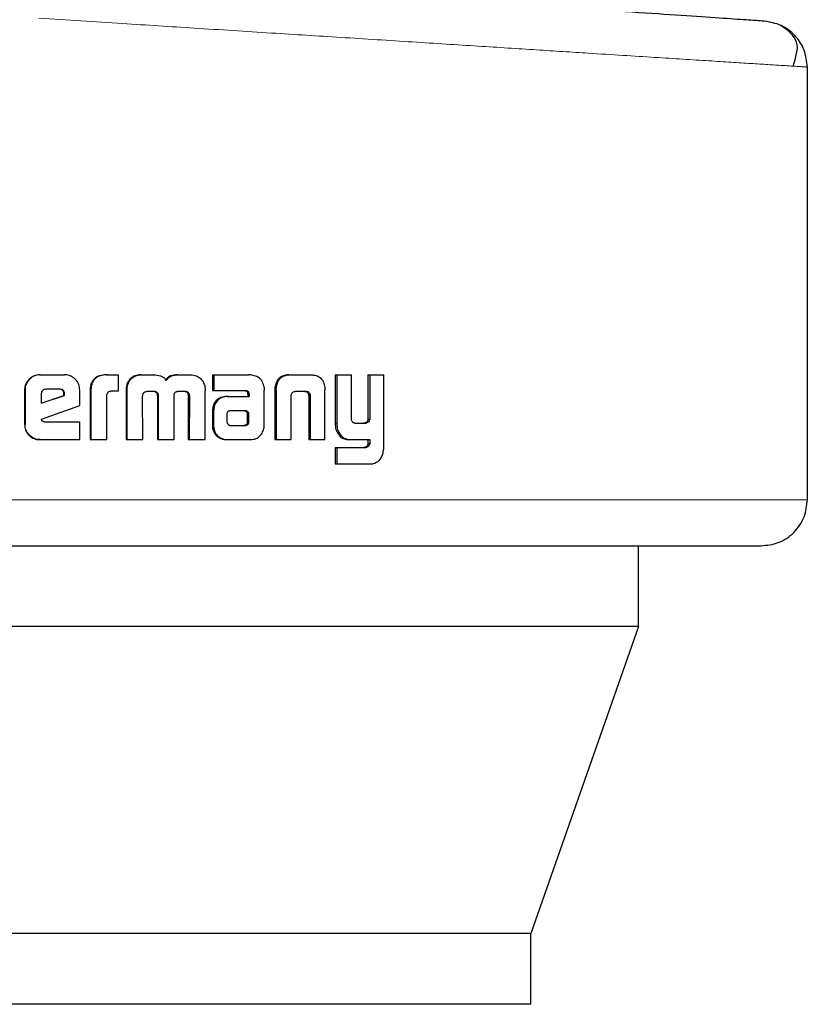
# Model space of a CAD drawing. Header units: millimetres. Extents: x 18 to 260, y 57 to 148.
# Tile 13 of 80: x 65.74 to 66.63, y 57.4 to 58.513. Entities that reach past the tile are written whole.
import ezdxf

# ---------------------------------------------------------------- set-up
doc = ezdxf.new("R2010")
doc.units = ezdxf.units.MM
doc.linetypes.add('PHANTOM', pattern=[12.7, 6.35, -1.27, 1.27, -1.27, 1.27, -1.27])

msp = doc.modelspace()

# ---------------------------------------------------------------- linework, layer by layer
at = {"color": 7, "linetype": 'Continuous', "lineweight": 25}
for p, q in [((66.63, 57.9704), (66.63, 58.4596)), ((65.7623, 58.1117), (65.7628, 58.1117)), ((65.7628, 58.1117), (65.7904, 58.1117)), ((65.8376, 58.1117), (65.8384, 58.1117)), ((65.8384, 58.1117), (65.8508, 58.1117)), ((65.8508, 58.1117), (65.8508, 58.0931)), ((65.8764, 58.1117), (65.8774, 58.1117)), ((65.8774, 58.1117), (65.8912, 58.1117)), ((65.918, 58.1117), (65.9192, 58.1117)), ((65.9192, 58.1117), (65.9329, 58.1117)), ((65.9576, 58.1117), (65.9576, 58.094)), ((65.9576, 58.1117), (65.959, 58.1117)), ((65.959, 58.1117), (65.959, 58.094)), ((65.959, 58.1117), (65.9987, 58.1117)), ((66.0439, 58.1117), (66.0456, 58.1117)), ((66.0456, 58.1117), (66.069, 58.1117)), ((66.0963, 58.1117), (66.0963, 58.057)), ((66.0963, 58.1117), (66.0981, 58.1117)), ((66.0981, 58.1117), (66.0981, 58.057)), ((66.0981, 58.1117), (66.1145, 58.1117)), ((66.1145, 58.0628), (66.1145, 58.1117)), ((66.1333, 58.1117), (66.1333, 58.0616)), ((66.1333, 58.1117), (66.1353, 58.1117)), ((66.1353, 58.1117), (66.1353, 58.0616)), ((66.1353, 58.1117), (66.1512, 58.1117)), ((66.1512, 58.031), (66.1512, 58.1117)), ((65.7451, 58.0944), (65.7451, 58.0557)), ((65.7451, 58.0944), (65.7456, 58.0944)), ((65.7456, 58.0944), (65.7456, 58.0557)), ((65.7852, 58.0954), (65.7691, 58.0954)), ((65.8075, 58.0769), (65.8075, 58.0944)), ((65.8598, 58.0941), (65.8598, 58.0384)), ((65.8598, 58.0941), (65.8608, 58.0941)), ((65.8608, 58.0941), (65.8608, 58.0384)), ((65.8631, 58.104), (65.8621, 58.104)), ((65.9491, 58.0384), (65.9492, 58.0941)), ((66.016, 58.0556), (66.0161, 58.0945)), ((66.028, 58.0942), (66.028, 58.0384)), ((66.0282, 58.0976), (66.0298, 58.0976)), ((66.0296, 58.0942), (66.0296, 58.0384)), ((66.0845, 58.0976), (66.0847, 58.0942)), ((66.0847, 58.0384), (66.0847, 58.0942)), ((65.764, 58.0904), (65.764, 58.0796)), ((65.764, 58.0796), (65.7902, 58.0885)), ((65.764, 58.0798), (65.7896, 58.0885)), ((65.7902, 58.0903), (65.7896, 58.0903)), ((65.7896, 58.0885), (65.7896, 58.0903)), ((65.7902, 58.0885), (65.7896, 58.0885)), ((65.7902, 58.0885), (65.7902, 58.0903)), ((65.8191, 58.0929), (65.8191, 58.0384)), ((65.8191, 58.0929), (65.8199, 58.0929)), ((65.8199, 58.0929), (65.8199, 58.0384)), ((65.8382, 58.0384), (65.8382, 58.0891)), ((65.8508, 58.0931), (65.8428, 58.0931)), ((65.8788, 58.0384), (65.8786, 58.0875)), ((65.8837, 58.0931), (65.8924, 58.0931)), ((65.8952, 58.0884), (65.8952, 58.0384)), ((65.8952, 58.0884), (65.8962, 58.0884)), ((65.8962, 58.0884), (65.8962, 58.0384)), ((65.9141, 58.0384), (65.9141, 58.0884)), ((65.9187, 58.0931), (65.9265, 58.0931)), ((65.929, 58.0917), (65.9302, 58.0917)), ((65.9302, 58.0875), (65.9301, 58.0384)), ((65.9302, 58.0875), (65.9315, 58.0875)), ((65.9315, 58.0875), (65.9313, 58.0384)), ((65.9576, 58.094), (65.959, 58.094)), ((65.959, 58.094), (65.9951, 58.094)), ((65.9743, 58.0872), (65.9756, 58.0872)), ((65.9756, 58.0872), (65.9989, 58.0872)), ((65.9973, 58.0912), (65.9973, 58.0902)), ((65.9973, 58.0912), (65.9988, 58.0912)), ((65.9973, 58.0902), (65.9988, 58.0902)), ((65.9974, 58.0891), (65.9974, 58.0872)), ((65.9974, 58.0891), (65.9989, 58.0891)), ((65.9988, 58.0912), (65.9988, 58.0902)), ((65.9989, 58.0891), (65.9989, 58.0872)), ((66.0466, 58.0384), (66.0466, 58.089)), ((66.052, 58.0931), (66.0625, 58.0931)), ((66.0661, 58.089), (66.0679, 58.089)), ((66.0663, 58.088), (66.0663, 58.0384)), ((66.068, 58.088), (66.068, 58.0384)), ((65.7642, 58.0616), (65.8075, 58.0769)), ((65.9574, 58.0699), (65.9574, 58.0549)), ((65.9587, 58.0699), (65.9587, 58.0549)), ((65.9737, 58.0673), (65.9737, 58.0662)), ((65.9737, 58.0662), (65.9738, 58.0587)), ((65.9771, 58.071), (65.9764, 58.0708)), ((65.9782, 58.071), (65.9771, 58.071)), ((65.9941, 58.0711), (65.9782, 58.071)), ((65.9973, 58.0588), (65.9972, 58.0669)), ((65.9986, 58.0669), (65.9972, 58.0669)), ((65.9988, 58.0588), (65.9986, 58.0669)), ((66.1333, 58.0616), (66.1353, 58.0616)), ((65.7451, 58.0557), (65.7456, 58.0557)), ((65.7674, 58.0587), (65.8075, 58.0587)), ((65.8075, 58.0384), (65.8075, 58.0587)), ((65.9574, 58.0549), (65.9587, 58.0549)), ((65.9576, 58.0517), (65.959, 58.0517)), ((65.9781, 58.0544), (65.9929, 58.0545)), ((65.9783, 58.0544), (65.9943, 58.0545)), ((65.9943, 58.0545), (65.9929, 58.0545)), ((65.9978, 58.0559), (65.9963, 58.0559)), ((65.9988, 58.0588), (65.9973, 58.0588)), ((66.1189, 58.057), (66.1304, 58.057)), ((66.1294, 58.0571), (66.1314, 58.0571)), ((65.7628, 58.0384), (65.7623, 58.0384)), ((65.7628, 58.0384), (65.8075, 58.0384)), ((65.8191, 58.0384), (65.8199, 58.0384)), ((65.8199, 58.0384), (65.8382, 58.0384)), ((65.8598, 58.0384), (65.8608, 58.0384)), ((65.8608, 58.0384), (65.8788, 58.0384)), ((65.8952, 58.0384), (65.8962, 58.0384)), ((65.8962, 58.0384), (65.9141, 58.0384)), ((65.9301, 58.0384), (65.9313, 58.0384)), ((65.9313, 58.0384), (65.9491, 58.0384)), ((65.9751, 58.0384), (65.9765, 58.0384)), ((65.9765, 58.0384), (66.0005, 58.0384)), ((66.028, 58.0384), (66.0296, 58.0384)), ((66.0296, 58.0384), (66.0466, 58.0384)), ((66.0663, 58.0384), (66.068, 58.0384)), ((66.068, 58.0384), (66.0847, 58.0384)), ((66.0985, 58.0467), (66.1004, 58.0467)), ((66.1125, 58.0384), (66.1144, 58.0384)), ((66.1144, 58.0384), (66.1353, 58.0384)), ((66.1333, 58.0384), (66.1333, 58.0341)), ((66.1353, 58.0384), (66.1353, 58.0341)), ((66.0963, 58.0296), (66.0963, 58.011)), ((66.0963, 58.0296), (66.0981, 58.0296)), ((66.0981, 58.0296), (66.0981, 58.011)), ((66.0981, 58.0296), (66.1308, 58.0296)), ((66.1333, 58.0341), (66.1353, 58.0341)), ((66.0963, 58.011), (66.0981, 58.011)), ((66.0981, 58.011), (66.1362, 58.011)), ((66.4391, 57.8271), (66.4391, 57.9184)), ((66.4391, 57.8271), (64.903, 57.8271)), ((66.4391, 57.8271), (66.3176, 57.4801)), ((66.3176, 57.4801), (65.044, 57.4801)), ((66.3176, 57.4001), (66.3176, 57.4801)), ((66.3176, 57.4001), (65.044, 57.4001))]:
    msp.add_line(p, q, dxfattribs=at)
at = {"color": 8, "linetype": 'PHANTOM', "lineweight": 18}
for p, q in [((66.0296, 58.0942), (66.028, 58.0942)), ((66.0663, 58.088), (66.068, 58.088)), ((65.9574, 58.0699), (65.9587, 58.0699)), ((65.995, 58.0705), (65.9965, 58.0705)), ((66.0963, 58.057), (66.0981, 58.057)), ((66.1297, 58.0297), (66.1317, 58.0297)), ((66.63, 57.9704), (65.6236, 57.9704))]:
    msp.add_line(p, q, dxfattribs=at)
at = {"color": 7, "linetype": 'Continuous', "lineweight": 25}
for points, knots in [([(66.5814, 58.5115), (66.5801, 58.5116), (66.5774, 58.5118), (66.5563, 58.5132), (66.5229, 58.5155), (66.4765, 58.5186), (66.4181, 58.5225), (66.3483, 58.5272), (66.2683, 58.5325), (66.1791, 58.5385), (66.0821, 58.545), (65.9786, 58.552), (65.8702, 58.5592), (65.7953, 58.5642), (65.7578, 58.5668)], [0, 0, 0, 0, 0.083265, 0.166495, 0.249769, 0.333064, 0.416337, 0.499665, 0.583022, 0.66636, 0.749751, 0.833168, 0.916563, 1, 1, 1, 1]), ([(66.63, 58.4596), (66.6292, 58.4661), (66.6278, 58.4792), (66.6167, 58.4959), (66.6008, 58.5081), (66.5879, 58.5104), (66.5814, 58.5115)], [0, 0, 0, 0, 0.249989, 0.49999, 0.750008, 1, 1, 1, 1]), ([(66.6138, 58.4606), (66.617, 58.4703), (66.6234, 58.4895), (66.6079, 58.501), (66.6002, 58.5066)], [0, 0, 0, 0, 0.503796, 1, 1, 1, 1]), ([(65.7623, 58.1117), (65.7601, 58.1115), (65.7557, 58.111), (65.7504, 58.1073), (65.7466, 58.1024), (65.7452, 58.0978), (65.7452, 58.0951), (65.7451, 58.0944)], [0, 0, 0, 0, 0.241692, 0.484936, 0.698286, 0.91758, 1, 1, 1, 1]), ([(65.7628, 58.1117), (65.7606, 58.1115), (65.7562, 58.111), (65.7508, 58.1073), (65.7471, 58.1024), (65.7457, 58.0978), (65.7456, 58.0951), (65.7456, 58.0944)], [0, 0, 0, 0, 0.242849, 0.487168, 0.701528, 0.919939, 1, 1, 1, 1]), ([(65.8075, 58.0944), (65.8072, 58.0966), (65.8068, 58.101), (65.8031, 58.1064), (65.7983, 58.1102), (65.7937, 58.1116), (65.7911, 58.1117), (65.7904, 58.1117)], [0, 0, 0, 0, 0.242787, 0.487075, 0.700937, 0.920391, 1, 1, 1, 1]), ([(65.8376, 58.1117), (65.8349, 58.1115), (65.8307, 58.1113), (65.8253, 58.1087), (65.8219, 58.1051), (65.8195, 58.0997), (65.8193, 58.0955), (65.8191, 58.0929)], [0, 0, 0, 0, 0.264661, 0.427037, 0.590435, 0.738842, 1, 1, 1, 1]), ([(65.8384, 58.1117), (65.8358, 58.1115), (65.8315, 58.1113), (65.826, 58.1086), (65.8227, 58.1051), (65.8203, 58.0997), (65.8201, 58.0955), (65.8199, 58.0929)], [0, 0, 0, 0, 0.266753, 0.429116, 0.592597, 0.741003, 1, 1, 1, 1]), ([(65.8764, 58.1117), (65.8742, 58.1115), (65.8703, 58.1112), (65.8653, 58.1082), (65.8632, 58.1054), (65.8621, 58.104)], [0, 0, 0, 0, 0.383984, 0.690352, 1, 1, 1, 1]), ([(65.8631, 58.104), (65.8645, 58.1058), (65.8671, 58.1091), (65.8725, 58.1114), (65.8758, 58.1116), (65.8774, 58.1117)], [0, 0, 0, 0, 0.406397, 0.724525, 1, 1, 1, 1]), ([(65.8912, 58.1117), (65.8938, 58.1115), (65.8978, 58.1113), (65.9025, 58.1088), (65.9044, 58.1066), (65.9052, 58.1053), (65.9053, 58.1052)], [0, 0, 0, 0, 0.4832206, 0.7259706, 0.9700123, 1, 1, 1, 1]), ([(65.918, 58.1117), (65.9154, 58.1115), (65.9114, 58.1113), (65.9065, 58.1086), (65.9049, 58.1063), (65.9042, 58.1052)], [0, 0, 0, 0, 0.500227, 0.750101, 1, 1, 1, 1]), ([(65.9053, 58.1052), (65.9061, 58.1063), (65.9076, 58.1086), (65.9125, 58.1113), (65.9165, 58.1115), (65.9192, 58.1117)], [0, 0, 0, 0, 0.249545, 0.499461, 1, 1, 1, 1]), ([(65.9329, 58.1117), (65.935, 58.1115), (65.9388, 58.1112), (65.9438, 58.1082), (65.9458, 58.1054), (65.9469, 58.104)], [0, 0, 0, 0, 0.385477, 0.692125, 1, 1, 1, 1]), ([(66.0017, 58.1114), (66.0012, 58.1115), (66.0002, 58.1116), (65.9992, 58.1117), (65.9987, 58.1117)], [0, 0, 0, 0, 0.4997989, 1, 1, 1, 1]), ([(66.0158, 58.0977), (66.0153, 58.0997), (66.0145, 58.1033), (66.0115, 58.1074), (66.0073, 58.1103), (66.0038, 58.111), (66.0017, 58.1114)], [0, 0, 0, 0, 0.282978, 0.488418, 0.693638, 1, 1, 1, 1]), ([(66.0439, 58.1117), (66.0414, 58.1115), (66.0375, 58.1112), (66.0329, 58.1082), (66.0299, 58.1043), (66.0287, 58.1004), (66.0283, 58.098), (66.0282, 58.0976)], [0, 0, 0, 0, 0.328204, 0.51589, 0.703935, 0.942652, 1, 1, 1, 1]), ([(66.0298, 58.0976), (66.0302, 58.0997), (66.031, 58.1033), (66.0339, 58.1077), (66.0378, 58.1105), (66.042, 58.1116), (66.0447, 58.1117), (66.0456, 58.1117)], [0, 0, 0, 0, 0.259925, 0.447469, 0.635318, 0.880753, 1, 1, 1, 1]), ([(66.069, 58.1117), (66.0709, 58.1116), (66.0737, 58.1114), (66.0772, 58.11), (66.0795, 58.1084), (66.0815, 58.1062), (66.0835, 58.1027), (66.0841, 58.0996), (66.0845, 58.0976)], [0, 0, 0, 0, 0.250366, 0.375648, 0.500759, 0.622451, 0.750733, 1, 1, 1, 1]), ([(65.7691, 58.0954), (65.7684, 58.0953), (65.767, 58.0952), (65.7654, 58.0939), (65.7643, 58.0924), (65.764, 58.0911), (65.764, 58.0905), (65.764, 58.0904)], [0, 0, 0, 0, 0.271666, 0.519028, 0.755315, 0.965046, 1, 1, 1, 1]), ([(65.7896, 58.0903), (65.7895, 58.0911), (65.7894, 58.0925), (65.7885, 58.094), (65.7875, 58.0948), (65.7861, 58.0953), (65.7851, 58.0954), (65.7846, 58.0954)], [0, 0, 0, 0, 0.317618, 0.474571, 0.631964, 0.786532, 1, 1, 1, 1]), ([(65.7902, 58.0903), (65.7902, 58.091), (65.7901, 58.0922), (65.7894, 58.0938), (65.7884, 58.0947), (65.787, 58.0953), (65.7859, 58.0953), (65.7852, 58.0954)], [0, 0, 0, 0, 0.2732984, 0.4361286, 0.6007619, 0.7494349, 1, 1, 1, 1]), ([(65.8621, 58.104), (65.8615, 58.1028), (65.8605, 58.1006), (65.8599, 58.0972), (65.8598, 58.0951), (65.8598, 58.0941)], [0, 0, 0, 0, 0.391673, 0.692683, 1, 1, 1, 1]), ([(65.8631, 58.104), (65.8625, 58.1028), (65.8614, 58.1006), (65.8608, 58.0972), (65.8608, 58.0951), (65.8608, 58.0941)], [0, 0, 0, 0, 0.395671, 0.694697, 1, 1, 1, 1]), ([(65.9469, 58.104), (65.9476, 58.1024), (65.9487, 58.1001), (65.9491, 58.0966), (65.9492, 58.0949), (65.9492, 58.0941)], [0, 0, 0, 0, 0.499115, 0.749474, 1, 1, 1, 1]), ([(66.0158, 58.0977), (66.0159, 58.0974), (66.016, 58.0967), (66.016, 58.0956), (66.0161, 58.0949), (66.0161, 58.0945)], [0, 0, 0, 0, 0.308521, 0.616912, 1, 1, 1, 1]), ([(66.0282, 58.0976), (66.0281, 58.097), (66.028, 58.0959), (66.028, 58.0947), (66.028, 58.0942)], [0, 0, 0, 0, 0.500046, 1, 1, 1, 1]), ([(66.0296, 58.0942), (66.0296, 58.0945), (66.0296, 58.0952), (66.0297, 58.0963), (66.0298, 58.0971), (66.0298, 58.0976)], [0, 0, 0, 0, 0.292051, 0.584175, 1, 1, 1, 1]), ([(65.8428, 58.0931), (65.8422, 58.093), (65.841, 58.0928), (65.8395, 58.092), (65.8386, 58.0909), (65.8383, 58.0899), (65.8382, 58.0893), (65.8382, 58.0891)], [0, 0, 0, 0, 0.278837, 0.561551, 0.734947, 0.908891, 1, 1, 1, 1]), ([(65.8786, 58.0875), (65.8786, 58.0876), (65.8786, 58.0878), (65.8787, 58.0882), (65.8787, 58.0885), (65.8787, 58.0887)], [0, 0, 0, 0, 0.260047, 0.51934, 1, 1, 1, 1]), ([(65.8787, 58.0887), (65.879, 58.0896), (65.8794, 58.091), (65.8807, 58.0923), (65.8821, 58.093), (65.8831, 58.093), (65.8837, 58.0931)], [0, 0, 0, 0, 0.369253, 0.567647, 0.766376, 1, 1, 1, 1]), ([(65.8913, 58.0931), (65.892, 58.0929), (65.8931, 58.0925), (65.8943, 58.0914), (65.895, 58.0902), (65.8951, 58.0891), (65.8951, 58.0885), (65.8952, 58.0884)], [0, 0, 0, 0, 0.326565, 0.527652, 0.729297, 0.942476, 1, 1, 1, 1]), ([(65.8924, 58.0931), (65.8931, 58.0929), (65.8942, 58.0925), (65.8954, 58.0914), (65.896, 58.0902), (65.8962, 58.0891), (65.8962, 58.0885), (65.8962, 58.0884)], [0, 0, 0, 0, 0.326425, 0.527463, 0.728754, 0.941245, 1, 1, 1, 1]), ([(65.9141, 58.0884), (65.9142, 58.089), (65.9143, 58.0902), (65.9151, 58.0916), (65.916, 58.0923), (65.9166, 58.0926), (65.9169, 58.0927)], [0, 0, 0, 0, 0.369279, 0.615179, 0.860568, 1, 1, 1, 1]), ([(65.9169, 58.0927), (65.9171, 58.0928), (65.9175, 58.0929), (65.9181, 58.093), (65.9185, 58.0931), (65.9187, 58.0931)], [0, 0, 0, 0, 0.34085, 0.668709, 1, 1, 1, 1]), ([(65.9253, 58.0931), (65.9258, 58.0931), (65.9267, 58.093), (65.928, 58.0926), (65.9287, 58.092), (65.929, 58.0917)], [0, 0, 0, 0, 0.380122, 0.699919, 1, 1, 1, 1]), ([(65.9265, 58.0931), (65.927, 58.0931), (65.9279, 58.093), (65.9292, 58.0926), (65.9299, 58.092), (65.9302, 58.0917)], [0, 0, 0, 0, 0.344289, 0.692435, 1, 1, 1, 1]), ([(65.929, 58.0917), (65.9293, 58.0913), (65.93, 58.0903), (65.9302, 58.0888), (65.9302, 58.0878), (65.9302, 58.0875)], [0, 0, 0, 0, 0.3652675, 0.8147989, 1, 1, 1, 1]), ([(65.9302, 58.0917), (65.9305, 58.0913), (65.9312, 58.0903), (65.9314, 58.0888), (65.9315, 58.0878), (65.9315, 58.0875)], [0, 0, 0, 0, 0.364832, 0.811976, 1, 1, 1, 1]), ([(65.9743, 58.0872), (65.9717, 58.087), (65.9675, 58.0867), (65.9625, 58.0836), (65.9594, 58.0798), (65.9577, 58.075), (65.9575, 58.0716), (65.9574, 58.0699)], [0, 0, 0, 0, 0.28647, 0.465507, 0.644764, 0.814129, 1, 1, 1, 1]), ([(65.9756, 58.0872), (65.9731, 58.087), (65.9689, 58.0867), (65.9638, 58.0836), (65.9607, 58.0797), (65.959, 58.0749), (65.9588, 58.0716), (65.9587, 58.0699)], [0, 0, 0, 0, 0.288832, 0.467675, 0.646781, 0.816011, 1, 1, 1, 1]), ([(65.9937, 58.094), (65.9944, 58.0939), (65.9956, 58.0936), (65.9967, 58.0927), (65.9972, 58.0919), (65.9972, 58.0914), (65.9973, 58.0912)], [0, 0, 0, 0, 0.479905, 0.712115, 0.875447, 1, 1, 1, 1]), ([(65.9951, 58.094), (65.9956, 58.0939), (65.9964, 58.0938), (65.9975, 58.0933), (65.9982, 58.0926), (65.9986, 58.0919), (65.9987, 58.0914), (65.9988, 58.0912)], [0, 0, 0, 0, 0.267583, 0.538079, 0.722236, 0.870282, 1, 1, 1, 1]), ([(65.9973, 58.0902), (65.9973, 58.0901), (65.9974, 58.0898), (65.9974, 58.0895), (65.9974, 58.0893), (65.9974, 58.0891)], [0, 0, 0, 0, 0.356454, 0.67595, 1, 1, 1, 1]), ([(65.9988, 58.0902), (65.9988, 58.0901), (65.9989, 58.0898), (65.9989, 58.0895), (65.9989, 58.0893), (65.9989, 58.0891)], [0, 0, 0, 0, 0.3555941, 0.6755132, 1, 1, 1, 1]), ([(66.0466, 58.089), (66.0467, 58.0897), (66.047, 58.0907), (66.0479, 58.0919), (66.0492, 58.0927), (66.0506, 58.093), (66.0517, 58.0931), (66.052, 58.0931)], [0, 0, 0, 0, 0.2380006, 0.4036757, 0.5679449, 0.8417024, 1, 1, 1, 1]), ([(66.0608, 58.0931), (66.0616, 58.093), (66.0629, 58.093), (66.0646, 58.0922), (66.0655, 58.0911), (66.066, 58.09), (66.0661, 58.0893), (66.0661, 58.089)], [0, 0, 0, 0, 0.3451725, 0.5393468, 0.7354757, 0.9070115, 1, 1, 1, 1]), ([(66.0625, 58.0931), (66.0631, 58.0931), (66.0643, 58.093), (66.0659, 58.0925), (66.067, 58.0915), (66.0677, 58.0903), (66.0678, 58.0894), (66.0679, 58.089)], [0, 0, 0, 0, 0.2477769, 0.4975846, 0.6725046, 0.8481808, 1, 1, 1, 1]), ([(66.0661, 58.089), (66.0662, 58.0889), (66.0662, 58.0887), (66.0663, 58.0883), (66.0663, 58.0881), (66.0663, 58.088)], [0, 0, 0, 0, 0.35662, 0.675581, 1, 1, 1, 1]), ([(66.0679, 58.089), (66.0679, 58.0889), (66.068, 58.0887), (66.068, 58.0883), (66.068, 58.0881), (66.068, 58.088)], [0, 0, 0, 0, 0.3600188, 0.677349, 1, 1, 1, 1]), ([(65.7674, 58.0587), (65.7668, 58.0587), (65.7661, 58.0588), (65.7652, 58.0591), (65.7648, 58.0595), (65.7644, 58.0603), (65.7643, 58.061), (65.7642, 58.0616)], [0, 0, 0, 0, 0.335214, 0.463154, 0.562419, 0.662505, 1, 1, 1, 1]), ([(65.9764, 58.0708), (65.9761, 58.0708), (65.9754, 58.0707), (65.9747, 58.0701), (65.9741, 58.0691), (65.9738, 58.0682), (65.9737, 58.0675), (65.9737, 58.0673)], [0, 0, 0, 0, 0.216568, 0.400309, 0.583378, 0.901254, 1, 1, 1, 1]), ([(65.995, 58.0705), (65.9947, 58.0707), (65.9942, 58.071), (65.9933, 58.0711), (65.9929, 58.0711), (65.9927, 58.0711)], [0, 0, 0, 0, 0.436794, 0.717433, 1, 1, 1, 1]), ([(65.9965, 58.0705), (65.9962, 58.0707), (65.9956, 58.071), (65.9948, 58.0711), (65.9944, 58.0711), (65.9941, 58.0711)], [0, 0, 0, 0, 0.435756, 0.716091, 1, 1, 1, 1]), ([(65.9972, 58.0669), (65.9971, 58.0673), (65.9971, 58.0679), (65.997, 58.0687), (65.9967, 58.0694), (65.996, 58.0699), (65.9954, 58.0703), (65.995, 58.0705)], [0, 0, 0, 0, 0.263675, 0.411914, 0.516365, 0.740673, 1, 1, 1, 1]), ([(65.9986, 58.0669), (65.9986, 58.0673), (65.9986, 58.0679), (65.9985, 58.0687), (65.9982, 58.0694), (65.9974, 58.0699), (65.9968, 58.0703), (65.9965, 58.0705)], [0, 0, 0, 0, 0.263208, 0.410889, 0.51454, 0.737485, 1, 1, 1, 1]), ([(66.1189, 58.057), (66.1183, 58.057), (66.1173, 58.0571), (66.1161, 58.0579), (66.1152, 58.059), (66.1146, 58.0607), (66.1146, 58.0621), (66.1145, 58.0628)], [0, 0, 0, 0, 0.23158, 0.387081, 0.542852, 0.744883, 1, 1, 1, 1]), ([(66.1333, 58.0616), (66.1332, 58.0609), (66.1329, 58.0597), (66.132, 58.0583), (66.1308, 58.0575), (66.1299, 58.0572), (66.1294, 58.0571)], [0, 0, 0, 0, 0.313446, 0.530265, 0.747801, 1, 1, 1, 1]), ([(66.1353, 58.0616), (66.1352, 58.0609), (66.135, 58.0598), (66.1341, 58.0584), (66.1329, 58.0575), (66.1319, 58.0573), (66.1314, 58.0571)], [0, 0, 0, 0, 0.292448, 0.511423, 0.731118, 1, 1, 1, 1]), ([(65.7451, 58.0557), (65.7453, 58.0534), (65.7458, 58.0489), (65.7496, 58.0436), (65.7544, 58.0398), (65.7589, 58.0385), (65.7616, 58.0384), (65.7623, 58.0384)], [0, 0, 0, 0, 0.245136, 0.492076, 0.70312, 0.921826, 1, 1, 1, 1]), ([(65.7628, 58.0384), (65.7606, 58.0386), (65.7561, 58.039), (65.7507, 58.0429), (65.747, 58.0478), (65.7457, 58.0523), (65.7456, 58.055), (65.7456, 58.0557)], [0, 0, 0, 0, 0.246569, 0.494833, 0.706881, 0.924828, 1, 1, 1, 1]), ([(65.9574, 58.0549), (65.9574, 58.0544), (65.9574, 58.0533), (65.9576, 58.0522), (65.9576, 58.0517)], [0, 0, 0, 0, 0.500033, 1, 1, 1, 1]), ([(65.9576, 58.0517), (65.9582, 58.0493), (65.9593, 58.0455), (65.9631, 58.0415), (65.9679, 58.039), (65.9721, 58.0384), (65.9748, 58.0384), (65.9751, 58.0384)], [0, 0, 0, 0, 0.282998, 0.470392, 0.656809, 0.960239, 1, 1, 1, 1]), ([(65.9587, 58.0549), (65.9587, 58.0546), (65.9588, 58.0539), (65.9588, 58.0528), (65.9589, 58.0521), (65.959, 58.0517)], [0, 0, 0, 0, 0.304899, 0.609868, 1, 1, 1, 1]), ([(65.959, 58.0517), (65.9596, 58.0493), (65.9606, 58.0455), (65.9644, 58.0415), (65.9692, 58.039), (65.9735, 58.0384), (65.9762, 58.0384), (65.9765, 58.0384)], [0, 0, 0, 0, 0.281043, 0.468261, 0.654713, 0.958927, 1, 1, 1, 1]), ([(65.9738, 58.0587), (65.9738, 58.0583), (65.9739, 58.0575), (65.9743, 58.0567), (65.9746, 58.0563), (65.9747, 58.0562)], [0, 0, 0, 0, 0.394489, 0.86065, 1, 1, 1, 1]), ([(65.9747, 58.0562), (65.975, 58.0558), (65.9756, 58.0552), (65.9765, 58.0548), (65.9771, 58.0547), (65.9773, 58.0546)], [0, 0, 0, 0, 0.467724, 0.730787, 1, 1, 1, 1]), ([(65.9773, 58.0546), (65.9775, 58.0546), (65.9777, 58.0545), (65.978, 58.0544), (65.9782, 58.0544), (65.9783, 58.0544)], [0, 0, 0, 0, 0.3623604, 0.6800656, 1, 1, 1, 1]), ([(65.9929, 58.0545), (65.9933, 58.0546), (65.9941, 58.0546), (65.9954, 58.055), (65.996, 58.0556), (65.9963, 58.0559)], [0, 0, 0, 0, 0.33897, 0.681283, 1, 1, 1, 1]), ([(65.9943, 58.0545), (65.9947, 58.0546), (65.9956, 58.0546), (65.9968, 58.055), (65.9975, 58.0556), (65.9978, 58.0559)], [0, 0, 0, 0, 0.340587, 0.682466, 1, 1, 1, 1]), ([(65.9963, 58.0559), (65.9965, 58.0562), (65.9968, 58.0568), (65.9972, 58.0577), (65.9973, 58.0584), (65.9973, 58.0588)], [0, 0, 0, 0, 0.332677, 0.667513, 1, 1, 1, 1]), ([(65.9978, 58.0559), (65.998, 58.0562), (65.9983, 58.0568), (65.9987, 58.0577), (65.9988, 58.0584), (65.9988, 58.0588)], [0, 0, 0, 0, 0.3327296, 0.6674129, 1, 1, 1, 1]), ([(66.0005, 58.0384), (66.0026, 58.0386), (66.0065, 58.039), (66.0113, 58.0425), (66.0145, 58.0469), (66.0154, 58.0505), (66.0158, 58.0522)], [0, 0, 0, 0, 0.296742, 0.534201, 0.771613, 1, 1, 1, 1]), ([(66.0158, 58.0522), (66.0159, 58.0525), (66.016, 58.0532), (66.016, 58.0543), (66.016, 58.0551), (66.016, 58.0556)], [0, 0, 0, 0, 0.294851, 0.589852, 1, 1, 1, 1]), ([(66.0963, 58.057), (66.0963, 58.0556), (66.0964, 58.0532), (66.097, 58.0497), (66.098, 58.0477), (66.0985, 58.0467)], [0, 0, 0, 0, 0.372653, 0.679158, 1, 1, 1, 1]), ([(66.0981, 58.057), (66.0982, 58.0556), (66.0983, 58.0532), (66.0989, 58.0496), (66.0999, 58.0477), (66.1004, 58.0467)], [0, 0, 0, 0, 0.376241, 0.681001, 1, 1, 1, 1]), ([(66.1294, 58.0571), (66.1292, 58.0571), (66.129, 58.057), (66.1287, 58.057), (66.1285, 58.057), (66.1284, 58.057)], [0, 0, 0, 0, 0.3582682, 0.6795475, 1, 1, 1, 1]), ([(66.1314, 58.0571), (66.1313, 58.0571), (66.131, 58.057), (66.1307, 58.057), (66.1305, 58.057), (66.1304, 58.057)], [0, 0, 0, 0, 0.361138, 0.680974, 1, 1, 1, 1]), ([(66.0985, 58.0467), (66.1, 58.0445), (66.1024, 58.0408), (66.1078, 58.0386), (66.1109, 58.0384), (66.1125, 58.0384)], [0, 0, 0, 0, 0.429355, 0.716133, 1, 1, 1, 1]), ([(66.1004, 58.0467), (66.1019, 58.0445), (66.1044, 58.0408), (66.1098, 58.0386), (66.1129, 58.0384), (66.1144, 58.0384)], [0, 0, 0, 0, 0.432464, 0.722711, 1, 1, 1, 1]), ([(66.1297, 58.0297), (66.1296, 58.0297), (66.1294, 58.0296), (66.1291, 58.0296), (66.1289, 58.0296), (66.1288, 58.0296)], [0, 0, 0, 0, 0.352382, 0.674584, 1, 1, 1, 1]), ([(66.1333, 58.0341), (66.1332, 58.0333), (66.1329, 58.0321), (66.1318, 58.0307), (66.1307, 58.0301), (66.13, 58.0298), (66.1297, 58.0297)], [0, 0, 0, 0, 0.352888, 0.59008, 0.826479, 1, 1, 1, 1]), ([(66.1317, 58.0297), (66.1316, 58.0297), (66.1314, 58.0296), (66.1311, 58.0296), (66.1309, 58.0296), (66.1308, 58.0296)], [0, 0, 0, 0, 0.3506625, 0.6718586, 1, 1, 1, 1]), ([(66.1353, 58.0341), (66.1352, 58.0334), (66.1349, 58.0323), (66.134, 58.0309), (66.1329, 58.0301), (66.1321, 58.0299), (66.1317, 58.0297)], [0, 0, 0, 0, 0.316064, 0.554785, 0.792902, 1, 1, 1, 1]), ([(66.1395, 58.0114), (66.1414, 58.0121), (66.1448, 58.0134), (66.1483, 58.0177), (66.1502, 58.0223), (66.1508, 58.0257), (66.151, 58.0273)], [0, 0, 0, 0, 0.316526, 0.546965, 0.77631, 1, 1, 1, 1]), ([(66.151, 58.0273), (66.1511, 58.0276), (66.1512, 58.0283), (66.1512, 58.0295), (66.1512, 58.0304), (66.1512, 58.031)], [0, 0, 0, 0, 0.275189, 0.550413, 1, 1, 1, 1]), ([(66.1362, 58.011), (66.1365, 58.011), (66.1371, 58.011), (66.1382, 58.0111), (66.139, 58.0113), (66.1395, 58.0114)], [0, 0, 0, 0, 0.259603, 0.520758, 1, 1, 1, 1]), ([(66.5779, 57.9184), (66.5845, 57.9191), (66.5945, 57.9201), (66.6066, 57.9266), (66.615, 57.9333), (66.6217, 57.9417), (66.6282, 57.9538), (66.6293, 57.9639), (66.63, 57.9704)], [0, 0, 0, 0, 0.239448, 0.368339, 0.500004, 0.631646, 0.760551, 1, 1, 1, 1]), ([(65.6236, 57.9184), (65.6519, 57.9184), (65.7102, 57.9184), (65.7997, 57.9184), (65.8947, 57.9184), (65.9944, 57.9184), (66.0974, 57.9184), (66.1909, 57.9184), (66.2736, 57.9184), (66.345, 57.9184), (66.4105, 57.9184), (66.4681, 57.9184), (66.5156, 57.9184), (66.5508, 57.9184), (66.5736, 57.9184), (66.5765, 57.9184), (66.5779, 57.9184)], [0, 0, 0, 0, 0.056512, 0.116769, 0.180701, 0.251724, 0.328021, 0.409682, 0.474925, 0.543226, 0.614384, 0.688111, 0.764031, 0.841683, 0.920535, 1, 1, 1, 1])]:
    msp.add_open_spline(points, degree=3, knots=knots, dxfattribs=at)
at = {"color": 8, "linetype": 'PHANTOM', "lineweight": 18}
msp.add_open_spline([(65.7614, 58.5148), (65.793, 58.5128), (65.8523, 58.509), (65.9401, 58.5035), (66.0227, 58.4982), (66.1054, 58.493), (66.1837, 58.488), (66.2576, 58.4833), (66.3239, 58.4791), (66.392, 58.4747), (66.4588, 58.4705), (66.5202, 58.4666), (66.5687, 58.4635), (66.6037, 58.4613), (66.6259, 58.4599), (66.6286, 58.4597), (66.63, 58.4596)], degree=3, knots=[0, 0, 0, 0, 0.066618, 0.125141, 0.189874, 0.250254, 0.316304, 0.380007, 0.44136, 0.500367, 0.585654, 0.668945, 0.75024, 0.834102, 0.917354, 1, 1, 1, 1], dxfattribs=at)

doc.saveas('drawing.dxf')
